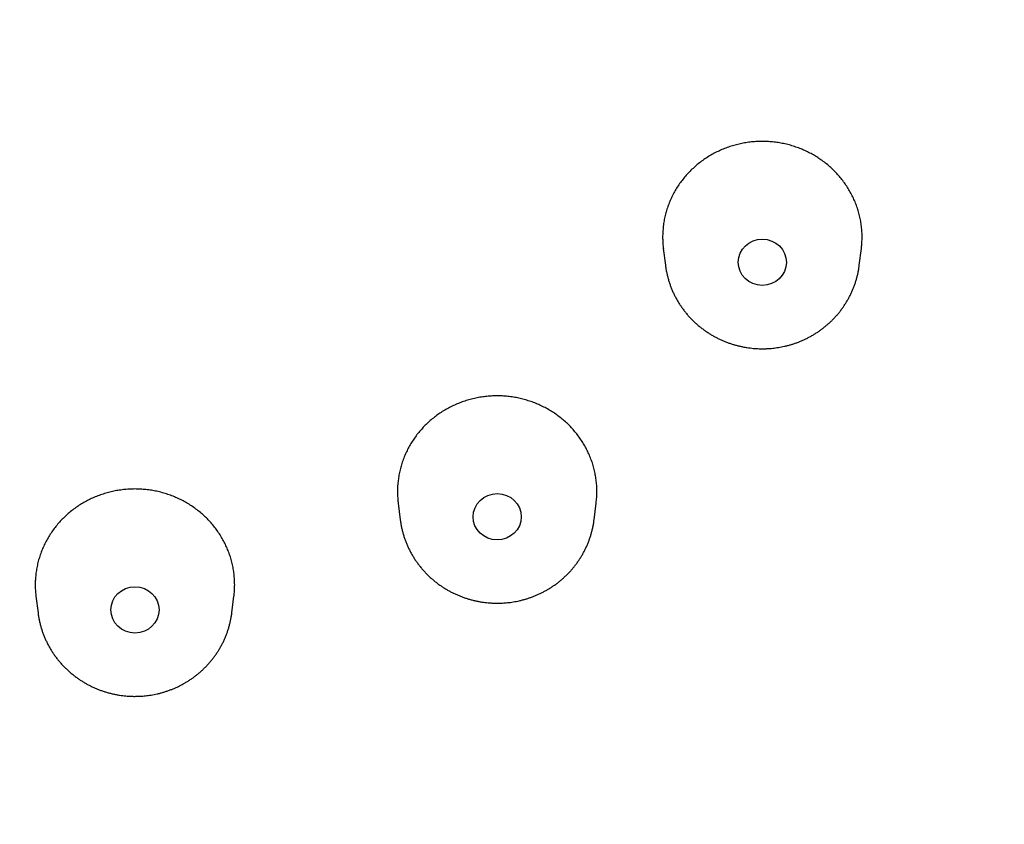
# Model space of a CAD drawing. Header units: millimetres. Extents: x 8 to 486, y 12 to 546.
# Tile 97 of 121: x 267 to 283, y 479 to 493. Entities that reach past the tile are written whole.
import ezdxf

# ---------------------------------------------------------------- set-up
doc = ezdxf.new("R2010")
doc.units = ezdxf.units.MM

msp = doc.modelspace()

# ---------------------------------------------------------------- linework, layer by layer
at = {"color": 7, "linetype": 'Continuous', "lineweight": 30}
for p, q in [((277.752, 488.912), (277.787, 488.634)), ((280.998, 488.634), (281.032, 488.91)), ((277.787, 488.635), (277.787, 488.634)), ((280.998, 488.634), (280.998, 488.635)), ((273.36, 484.696), (273.395, 484.418)), ((276.605, 484.418), (276.64, 484.695)), ((273.394, 484.421), (273.395, 484.418)), ((267.36, 483.152), (267.395, 482.875)), ((270.605, 482.875), (270.64, 483.152))]:
    msp.add_line(p, q, dxfattribs=at)
for centre, major_axis, ratio in [((279.392, 488.684), (0.399, -0.001), 0.959682), ((275, 484.468), (0.399, -0.001), 0.95983), ((269, 482.925), (0.399, 0), 0.959904)]:
    msp.add_ellipse(centre, major_axis=major_axis, ratio=ratio, dxfattribs=at)
for points, knots in [([(269, 539.209), (268.893, 539.209), (268.742, 539.209), (268.518, 539.207), (268.327, 539.204), (268.097, 539.201), (267.856, 539.195), (267.603, 539.188), (267.341, 539.18), (267.072, 539.17), (266.798, 539.157), (266.52, 539.144), (266.238, 539.128), (265.953, 539.11), (265.666, 539.09), (265.377, 539.069), (265.086, 539.045), (264.794, 539.02), (264.5, 538.992), (264.206, 538.963), (263.91, 538.932), (263.614, 538.898), (263.317, 538.863), (263.019, 538.825), (262.721, 538.786), (262.423, 538.744), (262.124, 538.701), (261.825, 538.656), (261.526, 538.608), (261.227, 538.559), (260.927, 538.507), (260.627, 538.453), (260.328, 538.398), (260.028, 538.34), (259.729, 538.281), (259.43, 538.219), (259.13, 538.155), (258.831, 538.09), (258.532, 538.022), (258.234, 537.952), (257.936, 537.88), (257.637, 537.806), (257.34, 537.731), (257.042, 537.653), (256.745, 537.573), (256.449, 537.491), (256.153, 537.407), (255.857, 537.322), (255.561, 537.234), (255.267, 537.144), (254.972, 537.052), (254.678, 536.958), (254.385, 536.862), (254.093, 536.765), (253.8, 536.665), (253.509, 536.563), (253.218, 536.459), (252.928, 536.354), (252.638, 536.246), (252.349, 536.136), (252.061, 536.025), (251.774, 535.911), (251.487, 535.796), (251.201, 535.678), (250.916, 535.559), (250.631, 535.438), (250.348, 535.315), (250.065, 535.189), (249.783, 535.062), (249.502, 534.934), (249.222, 534.803), (248.942, 534.67), (248.664, 534.535), (248.386, 534.399), (248.11, 534.26), (247.834, 534.12), (247.559, 533.978), (247.285, 533.834), (247.013, 533.688), (246.741, 533.541), (246.47, 533.391), (246.201, 533.24), (245.932, 533.086), (245.664, 532.931), (245.398, 532.775), (245.133, 532.616), (244.868, 532.456), (244.605, 532.293), (244.343, 532.129), (244.083, 531.964), (243.823, 531.796), (243.564, 531.627), (243.307, 531.456), (243.051, 531.283), (242.796, 531.109), (242.543, 530.932), (242.29, 530.754), (242.039, 530.575), (241.789, 530.393), (241.541, 530.21), (241.294, 530.026), (241.048, 529.839), (240.803, 529.651), (240.56, 529.461), (240.318, 529.27), (240.078, 529.077), (239.839, 528.882), (239.601, 528.686), (239.365, 528.488), (239.13, 528.289), (238.896, 528.088), (238.664, 527.885), (238.434, 527.681), (238.205, 527.475), (237.977, 527.268), (237.751, 527.059), (237.526, 526.848), (237.303, 526.637), (237.081, 526.423), (236.861, 526.208), (236.643, 525.992), (236.426, 525.774), (236.211, 525.554), (235.997, 525.333), (235.785, 525.111), (235.574, 524.887), (235.365, 524.662), (235.158, 524.436), (234.952, 524.208), (234.748, 523.978), (234.546, 523.748), (234.345, 523.515), (234.146, 523.282), (233.949, 523.047), (233.753, 522.811), (233.559, 522.573), (233.367, 522.334), (233.177, 522.094), (232.988, 521.853), (232.801, 521.61), (232.616, 521.366), (232.432, 521.121), (232.251, 520.874), (232.071, 520.627), (231.893, 520.378), (231.716, 520.127), (231.542, 519.876), (231.369, 519.624), (231.199, 519.37), (231.03, 519.115), (230.863, 518.859), (230.697, 518.602), (230.534, 518.343), (230.373, 518.084), (230.213, 517.824), (230.055, 517.562), (229.899, 517.299), (229.746, 517.036), (229.594, 516.771), (229.444, 516.505), (229.295, 516.238), (229.149, 515.97), (229.005, 515.702), (228.863, 515.432), (228.723, 515.161), (228.584, 514.889), (228.448, 514.617), (228.314, 514.343), (228.181, 514.068), (228.051, 513.793), (227.923, 513.517), (227.796, 513.239), (227.672, 512.961), (227.55, 512.683), (227.43, 512.403), (227.311, 512.122), (227.195, 511.841), (227.081, 511.559), (226.969, 511.276), (226.859, 510.992), (226.751, 510.708), (226.645, 510.422), (226.542, 510.137), (226.44, 509.85), (226.34, 509.563), (226.243, 509.275), (226.148, 508.986), (226.054, 508.697), (225.963, 508.407), (225.874, 508.116), (225.787, 507.825), (225.703, 507.533), (225.62, 507.241), (225.54, 506.948), (225.461, 506.654), (225.385, 506.36), (225.311, 506.066), (225.239, 505.771), (225.169, 505.475), (225.102, 505.179), (225.036, 504.883), (224.973, 504.586), (224.912, 504.288), (224.853, 503.99), (224.796, 503.692), (224.742, 503.394), (224.69, 503.095), (224.639, 502.795), (224.591, 502.495), (224.546, 502.195), (224.502, 501.895), (224.461, 501.594), (224.422, 501.293), (224.385, 500.992), (224.35, 500.691), (224.317, 500.389), (224.287, 500.087), (224.259, 499.785), (224.233, 499.482), (224.209, 499.18), (224.188, 498.877), (224.168, 498.574), (224.151, 498.271), (224.137, 497.968), (224.124, 497.665), (224.114, 497.361), (224.105, 497.058), (224.1, 496.755), (224.096, 496.451), (224.094, 496.147), (224.095, 495.844), (224.098, 495.54), (224.103, 495.237), (224.111, 494.933), (224.12, 494.629), (224.132, 494.326), (224.146, 494.023), (224.163, 493.719), (224.181, 493.416), (224.202, 493.113), (224.225, 492.81), (224.25, 492.507), (224.278, 492.204), (224.308, 491.902), (224.34, 491.6), (224.374, 491.297), (224.41, 490.996), (224.449, 490.694), (224.489, 490.392), (224.532, 490.091), (224.578, 489.79), (224.625, 489.49), (224.675, 489.19), (224.727, 488.89), (224.781, 488.59), (224.837, 488.291), (224.895, 487.992), (224.956, 487.694), (225.019, 487.396), (225.084, 487.098), (225.151, 486.801), (225.221, 486.504), (225.292, 486.208), (225.366, 485.912), (225.442, 485.616), (225.52, 485.322), (225.6, 485.027), (225.683, 484.733), (225.768, 484.44), (225.854, 484.148), (225.943, 483.855), (226.034, 483.564), (226.128, 483.273), (226.223, 482.983), (226.321, 482.693), (226.42, 482.404), (226.522, 482.116), (226.626, 481.828), (226.732, 481.541), (226.84, 481.255), (226.95, 480.969), (227.063, 480.685), (227.177, 480.4), (227.294, 480.117), (227.413, 479.835), (227.533, 479.553), (227.656, 479.272), (227.781, 478.992), (227.908, 478.713), (228.037, 478.434), (228.168, 478.157), (228.301, 477.88), (228.436, 477.604), (228.574, 477.33), (228.713, 477.056), (228.854, 476.783), (228.997, 476.511), (229.143, 476.24), (229.29, 475.969), (229.439, 475.7), (229.591, 475.432), (229.744, 475.165), (229.899, 474.899), (230.056, 474.634), (230.215, 474.37), (230.377, 474.107), (230.54, 473.845), (230.705, 473.584), (230.872, 473.325), (231.04, 473.066), (231.211, 472.809), (231.384, 472.553), (231.558, 472.298), (231.735, 472.044), (231.913, 471.791), (232.093, 471.54), (232.276, 471.289), (232.459, 471.04), (232.645, 470.792), (232.833, 470.546), (233.022, 470.301), (233.214, 470.056), (233.407, 469.814), (233.602, 469.572), (233.798, 469.332), (233.997, 469.093), (234.197, 468.856), (234.399, 468.62), (234.603, 468.385), (234.808, 468.151), (235.016, 467.919), (235.225, 467.689), (235.435, 467.46), (235.648, 467.232), (235.862, 467.005), (236.077, 466.781), (236.295, 466.557), (236.514, 466.335), (236.735, 466.115), (236.957, 465.896), (237.181, 465.678), (237.407, 465.462), (237.634, 465.247), (237.863, 465.034), (238.094, 464.823), (238.326, 464.613), (238.56, 464.405), (238.795, 464.198), (239.032, 463.993), (239.27, 463.789), (239.51, 463.587), (239.751, 463.387), (239.994, 463.188), (240.238, 462.991), (240.484, 462.796), (240.731, 462.602), (240.98, 462.41), (241.23, 462.22), (241.482, 462.031), (241.735, 461.844), (241.99, 461.659), (242.245, 461.475), (242.503, 461.293), (242.761, 461.113), (243.021, 460.935), (243.283, 460.758), (243.546, 460.583), (243.81, 460.41), (244.075, 460.239), (244.342, 460.069), (244.61, 459.901), (244.879, 459.736), (245.149, 459.571), (245.421, 459.409), (245.694, 459.249), (245.969, 459.09), (246.244, 458.933), (246.521, 458.779), (246.799, 458.625), (247.078, 458.474), (247.358, 458.325), (247.64, 458.178), (247.922, 458.032), (248.206, 457.889), (248.491, 457.747), (248.777, 457.607), (249.064, 457.47), (249.352, 457.334), (249.641, 457.2), (249.932, 457.068), (250.223, 456.938), (250.515, 456.81), (250.809, 456.684), (251.103, 456.56), (251.339, 456.462), (251.476, 456.407), (251.515, 456.391)], [0, 0, 0, 0, 0.0026104, 0.0036772, 0.0054477, 0.0072886, 0.0092656, 0.0113308, 0.0134652, 0.0156533, 0.0178844, 0.0201502, 0.0224447, 0.0247633, 0.0271022, 0.0294586, 0.0318301, 0.0342148, 0.0366111, 0.0390177, 0.0414334, 0.0438574, 0.0462889, 0.048727, 0.0511713, 0.0536212, 0.0560762, 0.058536, 0.0610001, 0.0634683, 0.0659402, 0.0684156, 0.0708942, 0.0733759, 0.0758605, 0.0783478, 0.0808376, 0.0833297, 0.0858242, 0.0883207, 0.0908193, 0.0933197, 0.095822, 0.098326, 0.1008317, 0.1033389, 0.1058477, 0.1083578, 0.1108694, 0.1133822, 0.1158963, 0.1184116, 0.1209281, 0.1234456, 0.1259643, 0.128484, 0.1310046, 0.1335262, 0.1360488, 0.1385722, 0.1410965, 0.1436216, 0.1461476, 0.1486743, 0.1512017, 0.1537299, 0.1562588, 0.1587884, 0.1613186, 0.1638496, 0.1663811, 0.1689132, 0.171446, 0.1739793, 0.1765131, 0.1790476, 0.1815825, 0.184118, 0.186654, 0.1891905, 0.1917275, 0.1942649, 0.1968028, 0.1993411, 0.2018799, 0.2044192, 0.2069588, 0.2094988, 0.2120393, 0.2145802, 0.2171214, 0.219663, 0.222205, 0.2247473, 0.22729, 0.2298331, 0.2323765, 0.2349202, 0.2374643, 0.2400087, 0.2425534, 0.2450984, 0.2476437, 0.2501894, 0.2527353, 0.2552815, 0.257828, 0.2603748, 0.2629219, 0.2654692, 0.2680169, 0.2705648, 0.2731129, 0.2756613, 0.27821, 0.2807589, 0.283308, 0.2858575, 0.2884071, 0.290957, 0.2935071, 0.2960575, 0.2986081, 0.3011589, 0.3037099, 0.3062612, 0.3088126, 0.3113643, 0.3139162, 0.3164684, 0.3190207, 0.3215732, 0.324126, 0.3266789, 0.3292321, 0.3317854, 0.334339, 0.3368927, 0.3394466, 0.3420008, 0.3445551, 0.3471096, 0.3496643, 0.3522192, 0.3547742, 0.3573295, 0.3598849, 0.3624405, 0.3649963, 0.3675523, 0.3701084, 0.3726647, 0.3752212, 0.3777779, 0.3803347, 0.3828917, 0.3854489, 0.3880062, 0.3905637, 0.3931214, 0.3956792, 0.3982373, 0.4007954, 0.4033538, 0.4059123, 0.4084709, 0.4110297, 0.4135887, 0.4161479, 0.4187072, 0.4212666, 0.4238262, 0.426386, 0.4289459, 0.431506, 0.4340662, 0.4366266, 0.4391872, 0.4417479, 0.4443087, 0.4468698, 0.4494309, 0.4519922, 0.4545537, 0.4571153, 0.4596771, 0.462239, 0.4648011, 0.4673633, 0.4699257, 0.4724882, 0.4750509, 0.4776137, 0.4801766, 0.4827398, 0.485303, 0.4878664, 0.49043, 0.4929937, 0.4955576, 0.4981216, 0.5006857, 0.50325, 0.5058145, 0.5083791, 0.5109438, 0.5135087, 0.5160738, 0.518639, 0.5212043, 0.5237698, 0.5263354, 0.5289012, 0.5314671, 0.5340332, 0.5365994, 0.5391657, 0.5417323, 0.5442989, 0.5468657, 0.5494327, 0.5519998, 0.554567, 0.5571344, 0.559702, 0.5622697, 0.5648375, 0.5674055, 0.5699737, 0.5725419, 0.5751104, 0.577679, 0.5802477, 0.5828166, 0.5853856, 0.5879548, 0.5905241, 0.5930936, 0.5956633, 0.598233, 0.600803, 0.6033731, 0.6059433, 0.6085137, 0.6110842, 0.6136549, 0.6162258, 0.6187968, 0.6213679, 0.6239393, 0.6265107, 0.6290823, 0.6316541, 0.634226, 0.6367981, 0.6393703, 0.6419427, 0.6445153, 0.647088, 0.6496608, 0.6522339, 0.654807, 0.6573804, 0.6599539, 0.6625275, 0.6651013, 0.6676753, 0.6702494, 0.6728237, 0.6753982, 0.6779728, 0.6805476, 0.6831225, 0.6856976, 0.6882729, 0.6908483, 0.6934239, 0.6959997, 0.6985756, 0.7011517, 0.703728, 0.7063044, 0.708881, 0.7114578, 0.7140347, 0.7166119, 0.7191891, 0.7217666, 0.7243442, 0.7269221, 0.7295, 0.7320782, 0.7346565, 0.7372351, 0.7398138, 0.7423926, 0.7449717, 0.7475509, 0.7501304, 0.75271, 0.7552898, 0.7578697, 0.7604499, 0.7630302, 0.7656108, 0.7681915, 0.7707724, 0.7733536, 0.7759349, 0.7785164, 0.7810981, 0.78368, 0.7862621, 0.7888444, 0.7914269, 0.7940096, 0.7965925, 0.7991757, 0.801759, 0.8043426, 0.8069263, 0.8095103, 0.8120945, 0.8146789, 0.8172635, 0.8198484, 0.8224335, 0.8250188, 0.8276043, 0.8301901, 0.8327761, 0.8353623, 0.8379488, 0.8405356, 0.8431225, 0.8457097, 0.8482972, 0.8508849, 0.8534729, 0.8560612, 0.8586497, 0.8612384, 0.8638275, 0.8664168, 0.8690064, 0.8715962, 0.8741864, 0.8767768, 0.8793676, 0.8819586, 0.88455, 0.8871416, 0.8897336, 0.8923258, 0.8949184, 0.8975114, 0.9001046, 0.9026982, 0.9052921, 0.9078864, 0.9104811, 0.9130761, 0.9156715, 0.9182672, 0.9208633, 0.9234599, 0.9260568, 0.9286541, 0.9312519, 0.9338501, 0.9364487, 0.9390477, 0.9416473, 0.9442472, 0.9468477, 0.9494486, 0.95205, 0.954652, 0.9572545, 0.9598575, 0.962461, 0.9650651, 0.9676698, 0.9702751, 0.972881, 0.9754876, 0.9780948, 0.9807026, 0.9833112, 0.9859204, 0.9885304, 0.9911411, 0.9937526, 0.996365, 0.9989781, 1, 1, 1, 1]), ([(286.672, 456.468), (286.715, 456.485), (286.852, 456.541), (287.084, 456.639), (287.369, 456.76), (287.652, 456.883), (287.935, 457.008), (288.217, 457.135), (288.498, 457.264), (288.778, 457.395), (289.058, 457.528), (289.336, 457.662), (289.614, 457.799), (289.89, 457.937), (290.166, 458.077), (290.441, 458.22), (290.715, 458.364), (290.987, 458.509), (291.259, 458.657), (291.53, 458.807), (291.799, 458.958), (292.068, 459.111), (292.336, 459.266), (292.602, 459.423), (292.867, 459.582), (293.132, 459.742), (293.395, 459.904), (293.657, 460.068), (293.917, 460.234), (294.177, 460.401), (294.436, 460.571), (294.693, 460.742), (294.949, 460.914), (295.204, 461.089), (295.457, 461.265), (295.71, 461.443), (295.961, 461.623), (296.211, 461.804), (296.459, 461.987), (296.706, 462.172), (296.952, 462.358), (297.197, 462.546), (297.44, 462.736), (297.682, 462.928), (297.922, 463.121), (298.161, 463.315), (298.399, 463.511), (298.635, 463.709), (298.87, 463.909), (299.104, 464.11), (299.336, 464.313), (299.566, 464.517), (299.795, 464.723), (300.023, 464.93), (300.249, 465.139), (300.474, 465.349), (300.697, 465.561), (300.919, 465.775), (301.139, 465.99), (301.357, 466.206), (301.574, 466.424), (301.789, 466.643), (302.003, 466.864), (302.215, 467.086), (302.426, 467.31), (302.635, 467.535), (302.842, 467.762), (303.048, 467.99), (303.252, 468.219), (303.454, 468.45), (303.655, 468.682), (303.854, 468.916), (304.051, 469.151), (304.247, 469.387), (304.441, 469.624), (304.633, 469.863), (304.823, 470.103), (305.012, 470.345), (305.199, 470.588), (305.384, 470.832), (305.568, 471.077), (305.749, 471.323), (305.929, 471.571), (306.107, 471.82), (306.284, 472.07), (306.458, 472.322), (306.631, 472.574), (306.801, 472.828), (306.97, 473.083), (307.137, 473.339), (307.303, 473.596), (307.466, 473.854), (307.627, 474.114), (307.787, 474.374), (307.945, 474.636), (308.101, 474.898), (308.254, 475.162), (308.406, 475.427), (308.556, 475.693), (308.705, 475.959), (308.851, 476.227), (308.995, 476.496), (309.137, 476.766), (309.277, 477.037), (309.416, 477.308), (309.552, 477.581), (309.686, 477.855), (309.819, 478.129), (309.949, 478.405), (310.077, 478.681), (310.204, 478.958), (310.328, 479.236), (310.45, 479.515), (310.57, 479.795), (310.689, 480.075), (310.805, 480.357), (310.919, 480.639), (311.031, 480.922), (311.141, 481.206), (311.249, 481.49), (311.355, 481.775), (311.458, 482.061), (311.56, 482.348), (311.66, 482.635), (311.757, 482.923), (311.852, 483.212), (311.946, 483.501), (312.037, 483.791), (312.126, 484.082), (312.213, 484.373), (312.297, 484.665), (312.38, 484.957), (312.46, 485.25), (312.539, 485.543), (312.615, 485.837), (312.689, 486.132), (312.761, 486.427), (312.831, 486.723), (312.898, 487.019), (312.964, 487.315), (313.027, 487.612), (313.088, 487.909), (313.147, 488.207), (313.204, 488.505), (313.258, 488.804), (313.31, 489.103), (313.361, 489.402), (313.409, 489.702), (313.454, 490.002), (313.498, 490.303), (313.539, 490.603), (313.578, 490.904), (313.615, 491.205), (313.65, 491.507), (313.683, 491.809), (313.713, 492.111), (313.741, 492.413), (313.767, 492.715), (313.791, 493.018), (313.812, 493.32), (313.832, 493.623), (313.849, 493.926), (313.863, 494.23), (313.876, 494.533), (313.886, 494.836), (313.895, 495.14), (313.9, 495.443), (313.904, 495.747), (313.906, 496.05), (313.905, 496.354), (313.902, 496.658), (313.897, 496.961), (313.889, 497.265), (313.88, 497.568), (313.868, 497.872), (313.854, 498.175), (313.837, 498.478), (313.819, 498.782), (313.798, 499.085), (313.775, 499.388), (313.75, 499.691), (313.722, 499.993), (313.692, 500.296), (313.66, 500.598), (313.626, 500.9), (313.59, 501.202), (313.551, 501.504), (313.511, 501.805), (313.468, 502.106), (313.422, 502.407), (313.375, 502.708), (313.325, 503.008), (313.273, 503.308), (313.219, 503.607), (313.163, 503.907), (313.105, 504.206), (313.044, 504.504), (312.981, 504.802), (312.916, 505.1), (312.849, 505.397), (312.779, 505.694), (312.708, 505.99), (312.634, 506.286), (312.558, 506.581), (312.48, 506.876), (312.4, 507.17), (312.317, 507.464), (312.232, 507.757), (312.146, 508.05), (312.057, 508.342), (311.966, 508.634), (311.872, 508.925), (311.777, 509.215), (311.679, 509.505), (311.58, 509.794), (311.478, 510.082), (311.374, 510.37), (311.268, 510.657), (311.16, 510.943), (311.05, 511.228), (310.937, 511.513), (310.823, 511.797), (310.706, 512.08), (310.587, 512.363), (310.467, 512.645), (310.344, 512.926), (310.219, 513.206), (310.092, 513.485), (309.963, 513.763), (309.832, 514.041), (309.699, 514.317), (309.564, 514.593), (309.426, 514.868), (309.287, 515.142), (309.146, 515.415), (309.003, 515.687), (308.857, 515.958), (308.71, 516.228), (308.561, 516.497), (308.409, 516.765), (308.256, 517.033), (308.101, 517.299), (307.944, 517.564), (307.785, 517.828), (307.623, 518.091), (307.46, 518.352), (307.295, 518.613), (307.128, 518.873), (306.96, 519.131), (306.789, 519.389), (306.616, 519.645), (306.442, 519.9), (306.265, 520.154), (306.087, 520.407), (305.907, 520.658), (305.724, 520.908), (305.541, 521.157), (305.355, 521.405), (305.167, 521.652), (304.978, 521.897), (304.786, 522.141), (304.593, 522.384), (304.398, 522.625), (304.202, 522.866), (304.003, 523.104), (303.803, 523.342), (303.601, 523.578), (303.397, 523.813), (303.192, 524.046), (302.984, 524.278), (302.775, 524.509), (302.565, 524.738), (302.352, 524.966), (302.138, 525.192), (301.923, 525.417), (301.705, 525.641), (301.486, 525.863), (301.265, 526.083), (301.043, 526.302), (300.819, 526.52), (300.593, 526.736), (300.366, 526.95), (300.137, 527.163), (299.906, 527.375), (299.674, 527.584), (299.44, 527.793), (299.205, 528), (298.968, 528.205), (298.73, 528.408), (298.49, 528.61), (298.249, 528.811), (298.006, 529.009), (297.762, 529.206), (297.516, 529.402), (297.269, 529.595), (297.02, 529.788), (296.77, 529.978), (296.518, 530.167), (296.265, 530.354), (296.01, 530.539), (295.755, 530.723), (295.497, 530.905), (295.239, 531.085), (294.979, 531.263), (294.717, 531.44), (294.454, 531.615), (294.19, 531.788), (293.925, 531.959), (293.658, 532.128), (293.39, 532.296), (293.121, 532.462), (292.851, 532.626), (292.579, 532.788), (292.306, 532.949), (292.031, 533.108), (291.756, 533.264), (291.479, 533.419), (291.201, 533.572), (290.922, 533.723), (290.642, 533.873), (290.36, 534.02), (290.078, 534.165), (289.794, 534.309), (289.509, 534.451), (289.223, 534.59), (288.936, 534.728), (288.648, 534.864), (288.359, 534.998), (288.068, 535.13), (287.777, 535.26), (287.485, 535.388), (287.191, 535.514), (286.897, 535.638), (286.601, 535.76), (286.305, 535.88), (286.007, 535.998), (285.709, 536.114), (285.409, 536.228), (285.109, 536.34), (284.808, 536.45), (284.505, 536.558), (284.202, 536.664), (283.898, 536.768), (283.593, 536.87), (283.287, 536.969), (282.98, 537.067), (282.673, 537.163), (282.364, 537.256), (282.055, 537.348), (281.744, 537.437), (281.433, 537.524), (281.121, 537.609), (280.808, 537.692), (280.494, 537.773), (280.18, 537.852), (279.864, 537.929), (279.548, 538.003), (279.231, 538.076), (278.913, 538.146), (278.594, 538.214), (278.274, 538.28), (277.953, 538.344), (277.632, 538.406), (277.309, 538.465), (276.986, 538.522), (276.661, 538.577), (276.336, 538.63), (276.009, 538.681), (275.682, 538.73), (275.364, 538.774), (275.057, 538.815), (274.761, 538.853), (274.465, 538.889), (274.168, 538.923), (273.872, 538.955), (273.575, 538.985), (273.278, 539.013), (272.981, 539.04), (272.684, 539.064), (272.388, 539.087), (272.091, 539.107), (271.795, 539.126), (271.499, 539.143), (271.204, 539.157), (270.911, 539.17), (270.619, 539.181), (270.331, 539.19), (270.051, 539.198), (269.791, 539.203), (269.567, 539.206), (269.362, 539.208), (269.178, 539.209), (269.054, 539.209), (269, 539.209)], [0, 0, 0, 0, 0.001118, 0.00365, 0.006182, 0.008716, 0.011249, 0.013784, 0.016319, 0.018855, 0.021391, 0.023928, 0.026465, 0.029003, 0.031542, 0.034081, 0.036621, 0.039161, 0.041702, 0.044243, 0.046785, 0.049327, 0.051869, 0.054412, 0.056956, 0.059499, 0.062044, 0.064588, 0.067133, 0.069679, 0.072225, 0.074771, 0.077317, 0.079864, 0.082412, 0.084959, 0.087507, 0.090055, 0.092604, 0.095153, 0.097702, 0.100252, 0.102802, 0.105352, 0.107902, 0.110453, 0.113004, 0.115555, 0.118107, 0.120659, 0.123211, 0.125763, 0.128316, 0.130869, 0.133422, 0.135975, 0.138529, 0.141083, 0.143637, 0.146191, 0.148746, 0.1513, 0.153855, 0.156411, 0.158966, 0.161522, 0.164078, 0.166634, 0.16919, 0.171747, 0.174304, 0.176861, 0.179418, 0.181975, 0.184533, 0.18709, 0.189648, 0.192207, 0.194765, 0.197323, 0.199882, 0.202441, 0.205, 0.20756, 0.210119, 0.212679, 0.215238, 0.217798, 0.220359, 0.222919, 0.22548, 0.22804, 0.230601, 0.233162, 0.235724, 0.238285, 0.240847, 0.243408, 0.24597, 0.248532, 0.251094, 0.253657, 0.256219, 0.258782, 0.261345, 0.263908, 0.266471, 0.269035, 0.271598, 0.274162, 0.276726, 0.27929, 0.281854, 0.284418, 0.286983, 0.289547, 0.292112, 0.294677, 0.297242, 0.299807, 0.302373, 0.304938, 0.307504, 0.31007, 0.312636, 0.315202, 0.317768, 0.320335, 0.322902, 0.325468, 0.328035, 0.330602, 0.333169, 0.335737, 0.338304, 0.340872, 0.34344, 0.346008, 0.348576, 0.351144, 0.353713, 0.356281, 0.35885, 0.361419, 0.363988, 0.366557, 0.369126, 0.371695, 0.374265, 0.376835, 0.379405, 0.381975, 0.384545, 0.387115, 0.389686, 0.392256, 0.394827, 0.397398, 0.399969, 0.40254, 0.405112, 0.407683, 0.410255, 0.412826, 0.415398, 0.41797, 0.420543, 0.423115, 0.425688, 0.42826, 0.430833, 0.433406, 0.435979, 0.438553, 0.441126, 0.4437, 0.446273, 0.448847, 0.451421, 0.453995, 0.45657, 0.459144, 0.461719, 0.464294, 0.466869, 0.469444, 0.472019, 0.474594, 0.47717, 0.479746, 0.482322, 0.484898, 0.487474, 0.49005, 0.492627, 0.495203, 0.49778, 0.500357, 0.502934, 0.505511, 0.508089, 0.510667, 0.513244, 0.515822, 0.5184, 0.520978, 0.523557, 0.526135, 0.528714, 0.531293, 0.533872, 0.536451, 0.539031, 0.54161, 0.54419, 0.54677, 0.54935, 0.55193, 0.55451, 0.557091, 0.559672, 0.562252, 0.564833, 0.567415, 0.569996, 0.572578, 0.575159, 0.577741, 0.580323, 0.582906, 0.585488, 0.588071, 0.590653, 0.593236, 0.595819, 0.598403, 0.600986, 0.60357, 0.606154, 0.608738, 0.611322, 0.613907, 0.616491, 0.619076, 0.621661, 0.624246, 0.626832, 0.629417, 0.632003, 0.634589, 0.637175, 0.639762, 0.642348, 0.644935, 0.647522, 0.650109, 0.652697, 0.655284, 0.657872, 0.66046, 0.663048, 0.665637, 0.668225, 0.670814, 0.673403, 0.675993, 0.678582, 0.681172, 0.683762, 0.686353, 0.688943, 0.691534, 0.694125, 0.696716, 0.699308, 0.701899, 0.704491, 0.707084, 0.709676, 0.712269, 0.714862, 0.717455, 0.720049, 0.722643, 0.725237, 0.727831, 0.730426, 0.733021, 0.735616, 0.738212, 0.740808, 0.743404, 0.746001, 0.748598, 0.751195, 0.753793, 0.75639, 0.758989, 0.761587, 0.764186, 0.766785, 0.769385, 0.771985, 0.774586, 0.777186, 0.779788, 0.782389, 0.784991, 0.787594, 0.790197, 0.7928, 0.795404, 0.798008, 0.800613, 0.803218, 0.805824, 0.80843, 0.811037, 0.813644, 0.816252, 0.818861, 0.82147, 0.824079, 0.826689, 0.8293, 0.831912, 0.834524, 0.837137, 0.83975, 0.842365, 0.84498, 0.847596, 0.850212, 0.85283, 0.855448, 0.858067, 0.860687, 0.863309, 0.865931, 0.868554, 0.871178, 0.873803, 0.87643, 0.879058, 0.881687, 0.884317, 0.886949, 0.889582, 0.892217, 0.894853, 0.897491, 0.900131, 0.902773, 0.905416, 0.908062, 0.91071, 0.91336, 0.916013, 0.918669, 0.921327, 0.923989, 0.926654, 0.929322, 0.931994, 0.93467, 0.937351, 0.940037, 0.942728, 0.945425, 0.948129, 0.950561, 0.952992, 0.955422, 0.957852, 0.960282, 0.96271, 0.965137, 0.967562, 0.969987, 0.972408, 0.974828, 0.977243, 0.979654, 0.982059, 0.984453, 0.986832, 0.989185, 0.991487, 0.993668, 0.995523, 0.996979, 0.998673, 1, 1, 1, 1]), ([(280.218, 490.473), (280.192, 490.487), (280.138, 490.516), (280.055, 490.553), (279.97, 490.587), (279.881, 490.616), (279.79, 490.64), (279.699, 490.659), (279.608, 490.673), (279.517, 490.682), (279.424, 490.686), (279.331, 490.686), (279.237, 490.68), (279.144, 490.669), (279.053, 490.653), (278.964, 490.633), (278.876, 490.608), (278.788, 490.577), (278.701, 490.542), (278.617, 490.502), (278.537, 490.458), (278.46, 490.411), (278.385, 490.359), (278.313, 490.302), (278.243, 490.241), (278.178, 490.177), (278.117, 490.11), (278.061, 490.041), (278.008, 489.968), (277.959, 489.892), (277.915, 489.812), (277.875, 489.731), (277.841, 489.648), (277.812, 489.565), (277.787, 489.479), (277.767, 489.392), (277.753, 489.302), (277.744, 489.213), (277.74, 489.124), (277.741, 489.037), (277.745, 488.966), (277.751, 488.924), (277.753, 488.912)], [0, 0, 0, 0, 0.025025, 0.05007, 0.075096, 0.100848, 0.126621, 0.152374, 0.177399, 0.202444, 0.227469, 0.253222, 0.278995, 0.304747, 0.329773, 0.354817, 0.379843, 0.405595, 0.431368, 0.457121, 0.482146, 0.50719, 0.532215, 0.557967, 0.58374, 0.609493, 0.634518, 0.659562, 0.684587, 0.710339, 0.736111, 0.761863, 0.786888, 0.811932, 0.836957, 0.862709, 0.888481, 0.914233, 0.939258, 0.964302, 0.989327, 1, 1, 1, 1]), ([(281.032, 488.91), (281.035, 488.936), (281.041, 488.992), (281.045, 489.076), (281.044, 489.164), (281.037, 489.253), (281.026, 489.342), (281.009, 489.431), (280.987, 489.518), (280.96, 489.603), (280.928, 489.685), (280.892, 489.767), (280.85, 489.847), (280.803, 489.926), (280.752, 490.001), (280.698, 490.072), (280.64, 490.14), (280.577, 490.206), (280.51, 490.268), (280.439, 490.328), (280.366, 490.381), (280.293, 490.43), (280.243, 490.459), (280.218, 490.473)], [0, 0, 0, 0, 0.042447, 0.089935, 0.137459, 0.184946, 0.233813, 0.28272, 0.331586, 0.379074, 0.426599, 0.474086, 0.522953, 0.57186, 0.620727, 0.668215, 0.71574, 0.763228, 0.812096, 0.861003, 0.90987, 0.954873, 1, 1, 1, 1]), ([(277.787, 488.635), (277.787, 488.633), (277.789, 488.611), (277.796, 488.571), (277.807, 488.513), (277.82, 488.456), (277.835, 488.398), (277.853, 488.342), (277.872, 488.286), (277.894, 488.231), (277.918, 488.176), (277.945, 488.122), (277.973, 488.07), (278.003, 488.018), (278.036, 487.967), (278.071, 487.917), (278.107, 487.869), (278.146, 487.821), (278.186, 487.776), (278.229, 487.731), (278.273, 487.688), (278.319, 487.647), (278.367, 487.607), (278.415, 487.571), (278.463, 487.537), (278.51, 487.506), (278.558, 487.476), (278.607, 487.449), (278.657, 487.423), (278.708, 487.399), (278.76, 487.376), (278.813, 487.356), (278.866, 487.337), (278.92, 487.32), (278.974, 487.305), (279.028, 487.292), (279.083, 487.28), (279.137, 487.271), (279.19, 487.264), (279.239, 487.258), (279.282, 487.255), (279.321, 487.253), (279.357, 487.252), (279.381, 487.252), (279.392, 487.252)], [0, 0, 0, 0, 0.002637, 0.028232, 0.053872, 0.079557, 0.105288, 0.131069, 0.156901, 0.182786, 0.208726, 0.234724, 0.260781, 0.286901, 0.313086, 0.339339, 0.365664, 0.392065, 0.418546, 0.445112, 0.471768, 0.498522, 0.525381, 0.552354, 0.576621, 0.600892, 0.625163, 0.649432, 0.673695, 0.697949, 0.722191, 0.746412, 0.770606, 0.794758, 0.818851, 0.842852, 0.866708, 0.890314, 0.913434, 0.935416, 0.954337, 0.968872, 0.985569, 1, 1, 1, 1]), ([(279.392, 487.252), (279.413, 487.252), (279.442, 487.252), (279.485, 487.254), (279.521, 487.256), (279.565, 487.26), (279.611, 487.266), (279.659, 487.273), (279.708, 487.282), (279.758, 487.292), (279.809, 487.304), (279.86, 487.318), (279.911, 487.334), (279.963, 487.352), (280.014, 487.372), (280.065, 487.393), (280.115, 487.417), (280.165, 487.442), (280.214, 487.469), (280.262, 487.498), (280.31, 487.528), (280.356, 487.561), (280.401, 487.595), (280.446, 487.63), (280.489, 487.668), (280.531, 487.706), (280.571, 487.747), (280.61, 487.789), (280.648, 487.832), (280.683, 487.876), (280.718, 487.922), (280.75, 487.97), (280.781, 488.018), (280.811, 488.068), (280.838, 488.118), (280.863, 488.17), (280.887, 488.223), (280.909, 488.276), (280.928, 488.33), (280.946, 488.385), (280.961, 488.441), (280.975, 488.497), (280.986, 488.554), (280.993, 488.6), (280.997, 488.627), (280.998, 488.635)], [0, 0, 0, 0, 0.026553, 0.037283, 0.055107, 0.073625, 0.093503, 0.114264, 0.135719, 0.157714, 0.18014, 0.202918, 0.225985, 0.249294, 0.27281, 0.296502, 0.320347, 0.344325, 0.368421, 0.39262, 0.416913, 0.441288, 0.465738, 0.490256, 0.514836, 0.539472, 0.564161, 0.588898, 0.613679, 0.638503, 0.663367, 0.688268, 0.713205, 0.738177, 0.763182, 0.788219, 0.813289, 0.838389, 0.863521, 0.888685, 0.91388, 0.939106, 0.964365, 0.989657, 1, 1, 1, 1]), ([(276.431, 485.677), (276.415, 485.702), (276.383, 485.753), (276.331, 485.825), (276.274, 485.895), (276.213, 485.962), (276.147, 486.027), (276.078, 486.087), (276.006, 486.143), (275.932, 486.195), (275.854, 486.243), (275.773, 486.287), (275.688, 486.327), (275.602, 486.362), (275.515, 486.392), (275.427, 486.417), (275.338, 486.438), (275.246, 486.454), (275.152, 486.465), (275.059, 486.471), (274.966, 486.471), (274.875, 486.467), (274.783, 486.458), (274.691, 486.444), (274.599, 486.424), (274.509, 486.4), (274.421, 486.371), (274.337, 486.338), (274.253, 486.3), (274.171, 486.258), (274.091, 486.21), (274.014, 486.159), (273.942, 486.104), (273.873, 486.046), (273.807, 485.983), (273.744, 485.917), (273.685, 485.847), (273.631, 485.774), (273.581, 485.699), (273.536, 485.622), (273.496, 485.542), (273.459, 485.46), (273.428, 485.374), (273.402, 485.288), (273.381, 485.202), (273.365, 485.115), (273.354, 485.027), (273.348, 484.938), (273.348, 484.847), (273.352, 484.766), (273.358, 484.716), (273.36, 484.696)], [0, 0, 0, 0, 0.020239, 0.040494, 0.060733, 0.08156, 0.102404, 0.123231, 0.14347, 0.163724, 0.183964, 0.204791, 0.225635, 0.246461, 0.266701, 0.286955, 0.307194, 0.328021, 0.348865, 0.369692, 0.389931, 0.410185, 0.430424, 0.451251, 0.472094, 0.492921, 0.51316, 0.533414, 0.553653, 0.574479, 0.595323, 0.616149, 0.636388, 0.656642, 0.676881, 0.697707, 0.718551, 0.739377, 0.759616, 0.77987, 0.800109, 0.820935, 0.841779, 0.862605, 0.882844, 0.903098, 0.923337, 0.944164, 0.965007, 0.985834, 1, 1, 1, 1]), ([(276.639, 484.695), (276.641, 484.711), (276.647, 484.756), (276.652, 484.832), (276.652, 484.922), (276.647, 485.012), (276.637, 485.1), (276.622, 485.187), (276.602, 485.274), (276.577, 485.36), (276.546, 485.445), (276.511, 485.527), (276.473, 485.604), (276.445, 485.653), (276.431, 485.677)], [0, 0, 0, 0, 0.0459924, 0.1346372, 0.2233544, 0.3119993, 0.3981427, 0.4843524, 0.5704958, 0.6591413, 0.7478591, 0.8365047, 0.9181393, 1, 1, 1, 1]), ([(270.652, 483.342), (270.651, 483.371), (270.65, 483.43), (270.642, 483.517), (270.63, 483.605), (270.612, 483.693), (270.588, 483.781), (270.56, 483.866), (270.527, 483.949), (270.489, 484.029), (270.447, 484.108), (270.4, 484.186), (270.347, 484.261), (270.291, 484.332), (270.231, 484.4), (270.168, 484.464), (270.101, 484.525), (270.03, 484.583), (269.955, 484.637), (269.877, 484.687), (269.797, 484.732), (269.716, 484.772), (269.631, 484.808), (269.544, 484.84), (269.454, 484.868), (269.364, 484.89), (269.273, 484.907), (269.182, 484.919), (269.09, 484.926), (268.997, 484.929), (268.903, 484.926), (268.81, 484.918), (268.718, 484.905), (268.628, 484.888), (268.539, 484.866), (268.45, 484.838), (268.362, 484.806), (268.277, 484.769), (268.195, 484.728), (268.116, 484.683), (268.039, 484.633), (267.965, 484.579), (267.893, 484.52), (267.826, 484.459), (267.763, 484.394), (267.704, 484.326), (267.648, 484.255), (267.597, 484.18), (267.549, 484.102), (267.507, 484.022), (267.47, 483.941), (267.438, 483.859), (267.41, 483.774), (267.387, 483.687), (267.369, 483.598), (267.357, 483.511), (267.35, 483.425), (267.347, 483.34), (267.35, 483.254), (267.355, 483.191), (267.36, 483.157), (267.36, 483.152)], [0, 0, 0, 0, 0.01699, 0.033993, 0.050982, 0.068466, 0.085963, 0.103446, 0.120436, 0.137439, 0.154429, 0.171912, 0.189409, 0.206893, 0.223882, 0.240885, 0.257875, 0.275358, 0.292855, 0.310338, 0.327328, 0.344331, 0.36132, 0.378803, 0.396301, 0.413784, 0.430773, 0.447775, 0.464765, 0.482248, 0.499745, 0.517228, 0.534217, 0.551219, 0.568209, 0.585692, 0.603189, 0.620671, 0.637661, 0.654663, 0.671653, 0.689135, 0.706633, 0.724115, 0.741105, 0.758107, 0.775097, 0.79258, 0.810077, 0.82756, 0.84455, 0.861552, 0.878542, 0.896025, 0.913523, 0.931006, 0.94714, 0.96332, 0.98031, 0.997312, 1, 1, 1, 1]), ([(273.394, 484.421), (273.395, 484.418), (273.397, 484.396), (273.404, 484.355), (273.414, 484.297), (273.427, 484.24), (273.443, 484.183), (273.46, 484.126), (273.48, 484.07), (273.502, 484.015), (273.526, 483.961), (273.552, 483.907), (273.581, 483.854), (273.611, 483.802), (273.644, 483.751), (273.678, 483.702), (273.715, 483.653), (273.753, 483.606), (273.794, 483.56), (273.836, 483.516), (273.881, 483.473), (273.927, 483.431), (273.975, 483.392), (274.023, 483.355), (274.07, 483.321), (274.118, 483.29), (274.166, 483.261), (274.215, 483.233), (274.265, 483.207), (274.316, 483.183), (274.368, 483.161), (274.42, 483.14), (274.474, 483.121), (274.527, 483.104), (274.581, 483.089), (274.636, 483.076), (274.69, 483.065), (274.744, 483.055), (274.797, 483.048), (274.847, 483.043), (274.89, 483.04), (274.929, 483.037), (274.965, 483.036), (274.989, 483.036), (275, 483.036)], [0, 0, 0, 0, 0.0033477, 0.0289252, 0.0545463, 0.0802127, 0.1059263, 0.1316889, 0.1575023, 0.1833687, 0.2092902, 0.2352691, 0.2613078, 0.2874089, 0.3135753, 0.33981, 0.3661165, 0.3924986, 0.4189607, 0.4455075, 0.4721449, 0.4988794, 0.5257189, 0.5526728, 0.576923, 0.6011767, 0.6254303, 0.6496815, 0.6739275, 0.6981648, 0.7223888, 0.7465932, 0.7707693, 0.7949046, 0.8189799, 0.8429642, 0.8668032, 0.8903919, 0.9134958, 0.9354616, 0.9543698, 0.9688937, 0.985579, 1, 1, 1, 1]), ([(275, 483.036), (275.021, 483.036), (275.05, 483.037), (275.093, 483.039), (275.129, 483.041), (275.173, 483.045), (275.219, 483.05), (275.266, 483.057), (275.316, 483.066), (275.366, 483.076), (275.417, 483.089), (275.468, 483.103), (275.519, 483.119), (275.57, 483.137), (275.622, 483.156), (275.672, 483.178), (275.723, 483.201), (275.772, 483.227), (275.821, 483.254), (275.87, 483.282), (275.917, 483.313), (275.964, 483.345), (276.009, 483.379), (276.053, 483.415), (276.096, 483.452), (276.138, 483.491), (276.179, 483.531), (276.218, 483.573), (276.255, 483.616), (276.291, 483.661), (276.326, 483.707), (276.358, 483.754), (276.389, 483.803), (276.418, 483.852), (276.446, 483.903), (276.471, 483.954), (276.495, 484.007), (276.516, 484.061), (276.536, 484.115), (276.553, 484.17), (276.569, 484.226), (276.582, 484.282), (276.594, 484.339), (276.601, 484.384), (276.604, 484.41), (276.605, 484.417)], [0, 0, 0, 0, 0.02658, 0.037321, 0.055164, 0.073701, 0.093599, 0.114381, 0.135858, 0.157876, 0.180325, 0.203126, 0.226216, 0.24955, 0.27309, 0.296806, 0.320676, 0.344679, 0.368799, 0.393023, 0.41734, 0.441741, 0.466216, 0.490759, 0.515364, 0.540026, 0.564739, 0.589502, 0.614309, 0.639159, 0.664048, 0.688974, 0.713937, 0.738934, 0.763965, 0.789028, 0.814123, 0.83925, 0.864407, 0.889597, 0.914817, 0.94007, 0.965355, 0.990673, 1, 1, 1, 1]), ([(270.64, 483.152), (270.641, 483.16), (270.646, 483.195), (270.65, 483.258), (270.651, 483.314), (270.652, 483.342)], [0, 0, 0, 0, 0.120914, 0.559849, 1, 1, 1, 1]), ([(267.395, 482.875), (267.395, 482.873), (267.397, 482.852), (267.404, 482.812), (267.414, 482.754), (267.427, 482.697), (267.443, 482.64), (267.46, 482.583), (267.48, 482.527), (267.502, 482.472), (267.526, 482.418), (267.552, 482.364), (267.581, 482.311), (267.611, 482.259), (267.644, 482.208), (267.678, 482.159), (267.715, 482.11), (267.753, 482.063), (267.794, 482.017), (267.836, 481.973), (267.881, 481.93), (267.927, 481.888), (267.975, 481.849), (268.023, 481.812), (268.07, 481.778), (268.118, 481.747), (268.166, 481.718), (268.215, 481.69), (268.265, 481.664), (268.316, 481.64), (268.368, 481.618), (268.42, 481.597), (268.474, 481.578), (268.527, 481.561), (268.581, 481.546), (268.636, 481.533), (268.69, 481.522), (268.744, 481.512), (268.797, 481.505), (268.847, 481.5), (268.89, 481.497), (268.929, 481.494), (268.965, 481.493), (268.989, 481.493), (269, 481.493)], [0, 0, 0, 0, 0.00189, 0.027505, 0.053163, 0.078867, 0.104618, 0.130419, 0.15627, 0.182174, 0.208133, 0.23415, 0.260227, 0.286366, 0.312571, 0.338844, 0.365189, 0.39161, 0.418111, 0.444696, 0.471373, 0.498146, 0.525025, 0.552018, 0.576304, 0.600593, 0.624882, 0.649169, 0.67345, 0.697723, 0.721983, 0.746222, 0.770434, 0.794605, 0.818715, 0.842734, 0.866608, 0.890232, 0.913369, 0.935367, 0.954303, 0.968848, 0.985558, 1, 1, 1, 1]), ([(269, 481.493), (269.021, 481.493), (269.05, 481.494), (269.093, 481.496), (269.129, 481.498), (269.173, 481.502), (269.219, 481.507), (269.266, 481.514), (269.316, 481.523), (269.366, 481.533), (269.417, 481.546), (269.468, 481.56), (269.519, 481.576), (269.57, 481.594), (269.622, 481.613), (269.672, 481.635), (269.723, 481.658), (269.772, 481.684), (269.821, 481.711), (269.87, 481.739), (269.917, 481.77), (269.964, 481.802), (270.009, 481.836), (270.053, 481.872), (270.096, 481.909), (270.138, 481.948), (270.179, 481.988), (270.218, 482.03), (270.255, 482.073), (270.291, 482.118), (270.326, 482.164), (270.358, 482.211), (270.389, 482.26), (270.418, 482.309), (270.446, 482.36), (270.471, 482.411), (270.495, 482.464), (270.516, 482.518), (270.536, 482.572), (270.553, 482.627), (270.569, 482.683), (270.582, 482.739), (270.594, 482.796), (270.601, 482.841), (270.604, 482.868), (270.605, 482.875)], [0, 0, 0, 0, 0.026569, 0.037305, 0.055141, 0.07367, 0.093559, 0.114333, 0.135801, 0.157809, 0.180249, 0.20304, 0.226121, 0.249445, 0.272975, 0.296681, 0.32054, 0.344533, 0.368643, 0.392857, 0.417164, 0.441554, 0.466019, 0.490552, 0.515146, 0.539797, 0.564501, 0.589253, 0.61405, 0.638889, 0.663767, 0.688683, 0.713636, 0.738622, 0.763642, 0.788695, 0.813779, 0.838895, 0.864042, 0.889221, 0.914431, 0.939673, 0.964947, 0.990254, 1, 1, 1, 1])]:
    msp.add_open_spline(points, degree=3, knots=knots, dxfattribs=at)

doc.saveas('drawing.dxf')
